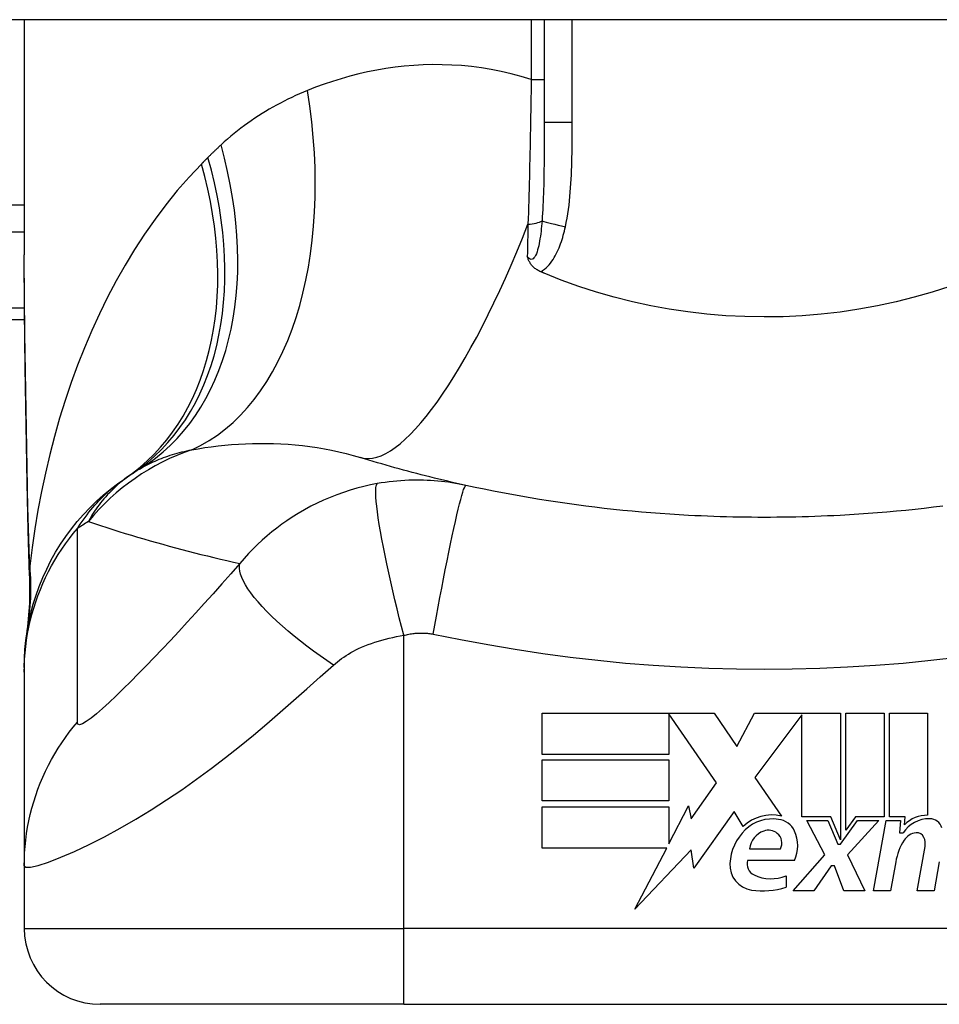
# Model space of a CAD drawing. Header units: inches. Extents: x 7 to 228, y 17 to 114.
# Tile 54 of 78: x 11.108 to 11.585, y 112.274 to 112.785. Entities that reach past the tile are written whole.
import ezdxf

# ---------------------------------------------------------------- set-up
doc = ezdxf.new("R2010")
doc.units = ezdxf.units.IN
doc.header["$MEASUREMENT"] = 0
doc.layers.add('Visible Edges(ANSI)', color=7, linetype='Continuous', lineweight=25)
doc.layers.add('Visible Tangent Edges(ANSI)', color=7, linetype='Continuous', lineweight=25)

msp = doc.modelspace()

# ---------------------------------------------------------------- linework, layer by layer
at = {"layer": 'Visible Edges(ANSI)'}
for p, q in [((54.94860321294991, 112.7851123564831), (7.343603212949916, 112.7851123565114)), ((11.11074494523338, 112.7851123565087), (11.11074494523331, 112.6631638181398)), ((11.38042998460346, 112.7851123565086), (11.38042998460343, 112.7317170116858)), ((10.74460321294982, 112.6296123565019), (11.11093266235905, 112.6296123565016)), ((11.11074498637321, 112.4489846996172), (11.11074498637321, 112.4465632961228)), ((11.11074498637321, 112.4465632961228), (11.11074498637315, 112.3461375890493)), ((11.37932866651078, 112.4253328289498), (11.46852866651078, 112.4253328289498)), ((11.37932866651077, 112.4039328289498), (11.37932866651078, 112.4253328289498)), ((11.44512866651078, 112.4249260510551), (11.44512866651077, 112.4039328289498)), ((11.46972866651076, 112.3891328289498), (11.44512866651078, 112.4249260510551)), ((11.46852866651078, 112.4253328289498), (11.48027171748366, 112.4079230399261)), ((11.48027171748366, 112.4079230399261), (11.48952866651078, 112.4253328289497)), ((11.48952866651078, 112.4253328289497), (11.53412866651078, 112.4253328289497)), ((11.53412866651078, 112.4253328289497), (11.53412866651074, 112.3596535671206)), ((11.53692866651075, 112.3645328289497), (11.53692866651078, 112.4253328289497)), ((11.53692866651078, 112.4253328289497), (11.55672866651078, 112.4253328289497)), ((11.55672866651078, 112.4253328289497), (11.55672866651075, 112.3714328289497)), ((11.55952866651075, 112.3714328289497), (11.55952866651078, 112.4253328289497)), ((11.55952866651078, 112.4253328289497), (11.57932866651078, 112.4253328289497)), ((11.57932866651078, 112.4253328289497), (11.57932866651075, 112.3723328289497)), ((11.51412866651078, 112.4244965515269), (11.48972866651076, 112.3918328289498)), ((11.51412866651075, 112.3714328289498), (11.51412866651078, 112.4244965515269)), ((11.44512866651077, 112.4039328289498), (11.37932866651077, 112.4039328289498)), ((11.37932866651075, 112.3797328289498), (11.37932866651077, 112.4011328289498)), ((11.37932866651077, 112.4011328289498), (11.44512866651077, 112.4011328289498)), ((11.44512866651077, 112.4011328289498), (11.44512866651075, 112.3797328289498)), ((11.45663183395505, 112.3704286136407), (11.46972866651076, 112.3891328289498)), ((11.48972866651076, 112.3918328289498), (11.50352866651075, 112.3719328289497)), ((11.44512866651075, 112.3797328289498), (11.37932866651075, 112.3797328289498)), ((11.37932866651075, 112.3767328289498), (11.44512866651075, 112.3767328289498)), ((11.37932866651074, 112.3553328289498), (11.37932866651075, 112.3767328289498)), ((11.44512866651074, 112.3575388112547), (11.45532866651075, 112.3771328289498)), ((11.44512866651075, 112.3767328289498), (11.44512866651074, 112.3575388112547)), ((11.45532866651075, 112.3771328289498), (11.45663183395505, 112.3704286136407)), ((11.47892866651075, 112.3742328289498), (11.45798430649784, 112.3448699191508)), ((11.48355529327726, 112.3665328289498), (11.47892866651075, 112.3742328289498)), ((11.52912866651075, 112.3714328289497), (11.51412866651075, 112.3714328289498)), ((11.52592866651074, 112.3517328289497), (11.51672866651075, 112.3695328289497)), ((11.51672866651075, 112.3695328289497), (11.52752866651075, 112.3695328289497)), ((11.52752866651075, 112.3695328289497), (11.53272866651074, 112.3572823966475)), ((11.53412866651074, 112.3596535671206), (11.52912866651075, 112.3714328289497)), ((11.53412866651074, 112.3572823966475), (11.54302912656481, 112.3695328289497)), ((11.54194180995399, 112.3714328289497), (11.53692866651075, 112.3645328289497)), ((11.55392866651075, 112.3695328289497), (11.53772866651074, 112.3518536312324)), ((11.55672866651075, 112.3714328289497), (11.54194180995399, 112.3714328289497)), ((11.54302912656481, 112.3695328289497), (11.55392866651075, 112.3695328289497)), ((11.55132866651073, 112.3331328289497), (11.55774696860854, 112.3695328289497)), ((11.55774696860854, 112.3695328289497), (11.56532866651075, 112.3695328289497)), ((11.56772866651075, 112.3714328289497), (11.55952866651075, 112.3714328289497)), ((11.56532866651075, 112.3695328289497), (11.56476873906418, 112.3631328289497)), ((11.56736996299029, 112.3673328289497), (11.56772866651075, 112.3714328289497)), ((11.56476873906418, 112.3631328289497), (11.56670185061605, 112.3631328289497)), ((11.44398030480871, 112.3553328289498), (11.37932866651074, 112.3553328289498)), ((11.42742627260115, 112.3235328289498), (11.44398030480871, 112.3553328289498)), ((11.45665438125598, 112.3543328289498), (11.42742627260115, 112.3235328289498)), ((11.45798430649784, 112.3448699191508), (11.45665438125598, 112.3543328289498)), ((11.48692866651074, 112.3549328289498), (11.50292866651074, 112.3549328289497)), ((11.53272866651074, 112.3572823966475), (11.53412866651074, 112.3572823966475)), ((11.57392866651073, 112.3331328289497), (11.57798418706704, 112.3561328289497)), ((11.51032866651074, 112.3489328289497), (11.48592866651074, 112.3489328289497)), ((11.50952866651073, 112.3331328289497), (11.52592866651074, 112.3517328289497)), ((11.53772866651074, 112.3518536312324), (11.54672866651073, 112.3331328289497)), ((11.56277357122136, 112.3481328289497), (11.56012866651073, 112.3331328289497)), ((11.58537357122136, 112.3481328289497), (11.58272866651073, 112.3331328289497)), ((11.11074494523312, 112.3461375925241), (11.1107449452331, 112.3136005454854)), ((11.52932866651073, 112.3461328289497), (11.52032866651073, 112.3331328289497)), ((11.53092866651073, 112.3461328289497), (11.52932866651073, 112.3461328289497)), ((11.53592866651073, 112.3331328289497), (11.53092866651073, 112.3461328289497)), ((11.50592866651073, 112.3409328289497), (11.50592866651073, 112.3349328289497)), ((11.52032866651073, 112.3331328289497), (11.50952866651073, 112.3331328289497)), ((11.54672866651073, 112.3331328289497), (11.53592866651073, 112.3331328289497)), ((11.56012866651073, 112.3331328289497), (11.55132866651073, 112.3331328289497)), ((11.58272866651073, 112.3331328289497), (11.57392866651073, 112.3331328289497)), ((11.30759533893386, 112.2742304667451), (11.15011502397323, 112.2742304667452)), ((11.30759533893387, 112.2742304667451), (11.68161108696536, 112.2742304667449))]:
    msp.add_line(p, q, dxfattribs=at)
at = {"layer": 'Visible Edges(ANSI)', "flags": 128}
for points in [[(11.11220534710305, 112.5445879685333), (11.11172297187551, 112.5747619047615), (11.11124913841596, 112.6046495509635), (11.11088841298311, 112.6341503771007), (11.11074498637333, 112.6631638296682)], [(11.37863886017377, 112.6543207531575), (11.37817478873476, 112.6545295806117), (11.37772076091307, 112.6547533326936), (11.37727748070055, 112.6549920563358), (11.37684560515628, 112.6552457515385), (11.37642588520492, 112.6555144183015), (11.37601888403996, 112.6557980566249), (11.37562544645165, 112.6560966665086), (11.37524613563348, 112.6564102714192), (11.37488170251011, 112.6567388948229), (11.37453280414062, 112.6570825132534), (11.37420436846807, 112.6574364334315), (11.37390076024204, 112.6577946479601), (11.37362057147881, 112.6581566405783), (11.37336244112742, 112.6585219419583), (11.37312486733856, 112.6588900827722), (11.37290644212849, 112.6592605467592), (11.37270575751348, 112.6596329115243), (11.37252131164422, 112.6600066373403), (11.37235174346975, 112.6603813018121), (11.37219555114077, 112.6607564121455), (11.37205137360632, 112.6611315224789), (11.37191681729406, 112.661508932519), (11.37179056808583, 112.6618891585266), (11.3716717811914, 112.6622717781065)], [(11.38043000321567, 112.6535589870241), (11.38035519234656, 112.653590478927), (11.38028047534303, 112.6536220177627), (11.38020571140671, 112.6536535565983), (11.38013099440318, 112.6536851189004), (11.38005627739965, 112.6537167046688), (11.37998156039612, 112.6537483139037), (11.37990684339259, 112.6537799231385), (11.37983217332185, 112.6538115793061), (11.37975750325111, 112.6538432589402), (11.37968283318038, 112.6538749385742), (11.37960821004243, 112.6539066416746), (11.37953353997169, 112.6539383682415), (11.37945891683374, 112.6539701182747), (11.3793842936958, 112.6540018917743), (11.37930971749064, 112.6540336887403), (11.37923514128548, 112.6540655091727), (11.37916056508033, 112.6540973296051), (11.37908598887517, 112.6541291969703), (11.37901145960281, 112.6541610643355), (11.37893688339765, 112.6541929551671), (11.37886235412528, 112.6542248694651), (11.37878787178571, 112.6542568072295), (11.37871334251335, 112.6542887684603), (11.37863886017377, 112.6543207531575)], [(11.59085373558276, 112.6467227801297), (11.58167518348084, 112.6437475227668), (11.57236141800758, 112.6410716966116), (11.56291971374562, 112.6386983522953), (11.553357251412, 112.6366306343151), (11.54368121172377, 112.6348716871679), (11.53391970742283, 112.6334276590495), (11.52411103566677, 112.6323044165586), (11.51426439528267, 112.6315025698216), (11.50438884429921, 112.6310227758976), (11.49449344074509, 112.6308656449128), (11.48458714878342, 112.6310317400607), (11.4746790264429, 112.6315217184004), (11.46480539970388, 112.6323332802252), (11.45501085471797, 112.6334613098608), (11.44530332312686, 112.6349030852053), (11.43569040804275, 112.6366559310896), (11.42617980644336, 112.638717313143), (11.41677921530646, 112.6410845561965), (11.40749623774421, 112.643754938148), (11.39833861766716, 112.6467259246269), (11.38931395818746, 112.6499947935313), (11.38043000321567, 112.6535589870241)], [(11.33986078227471, 112.5434586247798), (11.33750189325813, 112.5439809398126), (11.33514976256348, 112.5445104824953), (11.33280443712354, 112.5450471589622), (11.33046587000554, 112.5455910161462), (11.32813406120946, 112.5461419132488), (11.32580896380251, 112.5466998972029), (11.3234906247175, 112.5472649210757), (11.32117904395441, 112.5478369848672), (11.31887417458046, 112.5484159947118), (11.31657596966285, 112.5490019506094), (11.31428452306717, 112.5495948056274), (11.31199974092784, 112.5501946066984), (11.30972167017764, 112.5508012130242), (11.30745026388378, 112.5514147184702), (11.30518552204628, 112.5520349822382), (11.3029274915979, 112.5526620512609), (11.30067607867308, 112.5532959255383), (11.2984313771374, 112.5539365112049), (11.29619329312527, 112.5545838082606), (11.29396192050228, 112.5552377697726), (11.29173716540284, 112.5558984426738), (11.28951902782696, 112.5565657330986), (11.28730755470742, 112.5572396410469), (11.28510274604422, 112.5579201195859)], [(11.11074498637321, 112.4489846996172), (11.11083631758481, 112.4536292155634), (11.111113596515, 112.4583086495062), (11.11158085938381, 112.4630120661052), (11.11224167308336, 112.4677282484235), (11.11309847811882, 112.4724455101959), (11.11415277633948, 112.4771517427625), (11.11540522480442, 112.4818347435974), (11.11685535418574, 112.4864821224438), (11.11850166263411, 112.4910813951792), (11.12034180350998, 112.4956203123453), (11.12237220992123, 112.5000866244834), (11.12458837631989, 112.504468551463), (11.12698467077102, 112.5087545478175), (11.12955480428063, 112.5129336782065), (11.13229145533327, 112.5169955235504), (11.13518636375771, 112.5209304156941), (11.13823089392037, 112.5247293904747), (11.14141528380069, 112.5283842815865), (11.14472977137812, 112.5318878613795), (11.14816356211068, 112.5352337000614), (11.15170604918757, 112.5384164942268), (11.15534606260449, 112.5414316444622), (11.15907233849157, 112.5442757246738), (11.16287351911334, 112.5469461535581)], [(11.11354696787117, 112.4964841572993), (11.11270611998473, 112.5202830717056), (11.11220534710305, 112.5445879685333)], [(11.45524495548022, 112.5279249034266), (11.45038314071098, 112.5282006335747), (11.44552390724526, 112.5285085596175), (11.44066748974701, 112.5288486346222), (11.43581416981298, 112.5292209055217), (11.4309642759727, 112.5296254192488), (11.42611799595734, 112.5300621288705), (11.42127565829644, 112.5305311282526), (11.41643759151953, 112.5310323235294), (11.41160403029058, 112.5315658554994), (11.4067753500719, 112.5321316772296), (11.40195183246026, 112.532729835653), (11.39713385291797, 112.5333603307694), (11.39232155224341, 112.5340232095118), (11.38751516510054, 112.5347185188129), (11.38271506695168, 112.5354462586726), (11.37792158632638, 112.5362065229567), (11.37313500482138, 112.5369992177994), (11.3683557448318, 112.5378244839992), (11.36358408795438, 112.5386822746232), (11.35882045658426, 112.5395726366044), (11.35406517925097, 112.5404956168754), (11.34931867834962, 112.5414511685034), (11.34458132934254, 112.5424393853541), (11.33986078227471, 112.5434586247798)], [(11.58725460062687, 112.5327298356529), (11.58243108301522, 112.5321316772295), (11.57760240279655, 112.5315658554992), (11.57276884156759, 112.5310323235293), (11.56793077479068, 112.5305311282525), (11.56308843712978, 112.5300621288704), (11.55824215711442, 112.5296254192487), (11.55339226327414, 112.5292209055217), (11.54853894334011, 112.5288486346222), (11.54368252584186, 112.5285085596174), (11.53882329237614, 112.5282006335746), (11.5339614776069, 112.5279249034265)], [(11.5339614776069, 112.5279249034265), (11.53068519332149, 112.5277573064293), (11.52740801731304, 112.5276042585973), (11.52412994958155, 112.5274658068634), (11.52085113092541, 112.5273419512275), (11.51757160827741, 112.5272326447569), (11.5142915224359, 112.5271379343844), (11.5110109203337, 112.527057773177), (11.50772989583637, 112.5269922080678), (11.50444849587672, 112.5269412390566), (11.5011669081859, 112.5269048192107), (11.49788508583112, 112.52688294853), (11.49460321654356, 112.5268756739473), (11.49132134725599, 112.52688294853), (11.48803952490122, 112.5269048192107), (11.48475789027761, 112.5269412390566), (11.48147653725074, 112.5269922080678), (11.47819551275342, 112.5270577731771), (11.47491491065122, 112.5271379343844), (11.47163482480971, 112.5272326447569), (11.46835530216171, 112.5273419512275), (11.46507648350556, 112.5274658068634), (11.46179841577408, 112.5276042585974), (11.45852119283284, 112.5277573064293), (11.45524495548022, 112.5279249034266)], [(11.11354696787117, 112.4964841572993), (11.11349862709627, 112.4813083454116), (11.112004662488, 112.4661888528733)]]:
    msp.add_lwpolyline(points, dxfattribs=at)
at = {"layer": 'Visible Edges(ANSI)'}
for centre, radius, start, end in [((11.49460321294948, 112.0544347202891), 0.59381149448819, 123.5208159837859, 123.9621279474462), ((11.23190199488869, 112.4510198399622), 0.1181102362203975, 121.3000677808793, 123.5208159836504), ((11.49860932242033, 112.3504898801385), 0.0220000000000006, 77.07904820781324, 133.1785421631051), ((11.49860932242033, 112.3504898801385), 0.019921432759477, 80.40854150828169, 134.168428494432), ((11.50105954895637, 112.3600360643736), 0.0101341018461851, 23.84447002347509, 85.08017439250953), ((11.58018279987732, 112.3545151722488), 0.0159999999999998, 89.47764635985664, 147.4113734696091), ((11.57899226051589, 112.3563363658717), 0.016, 88.7952459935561, 136.5849023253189), ((11.58026706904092, 112.3637582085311), 0.0067565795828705, 16.99279734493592, 89.47764635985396), ((11.50322086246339, 112.3457424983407), 0.0265398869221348, 134.1684284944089, 176.5646481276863), ((11.49804512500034, 112.3535674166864), 0.0112, 109.3796833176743, 172.9975486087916), ((11.49675100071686, 112.3572464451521), 0.007299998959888, 51.16515957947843, 109.3796833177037), ((11.49313331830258, 112.3565328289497), 0.0187999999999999, 336.1555299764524, 23.84447002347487), ((11.49733711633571, 112.3579745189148), 0.0063653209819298, 331.4547053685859, 51.16515957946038), ((11.59330261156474, 112.342749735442), 0.0309999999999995, 147.5992389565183, 169.9999999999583), ((11.57422096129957, 112.3548596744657), 0.0083999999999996, 96.03000943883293, 147.5992389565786), ((11.57375874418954, 112.3592353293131), 0.0039999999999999, 23.55712318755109, 96.03000943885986), ((11.56990876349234, 112.3575567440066), 0.0081999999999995, 349.9999999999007, 23.55712318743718), ((11.49206593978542, 112.3471179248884), 0.0063999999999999, 163.526087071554, 244.6783819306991), ((11.48985923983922, 112.3465445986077), 0.0131542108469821, 176.5646481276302, 261.5605196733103), ((11.49807911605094, 112.3598264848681), 0.0204593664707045, 244.6783819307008, 292.5609099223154), ((11.49386908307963, 112.373570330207), 0.0404757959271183, 261.5605196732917, 287.3342500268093), ((11.15011502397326, 112.3136005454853), 0.0393700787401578, 180, 269.9999999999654)]:
    msp.add_arc(centre, radius, start, end, dxfattribs=at)
at = {"layer": 'Visible Tangent Edges(ANSI)'}
for p, q in [((11.37368785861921, 112.7851123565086), (11.37368785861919, 112.7541571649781)), ((11.39500755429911, 112.7317170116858), (11.39500755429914, 112.7851123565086)), ((11.37368785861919, 112.7541571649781), (11.38042998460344, 112.7541571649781)), ((11.39500755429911, 112.7317170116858), (11.38042998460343, 112.7317170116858)), ((11.11074494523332, 112.6889472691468), (10.55350966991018, 112.6889472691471)), ((10.55350966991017, 112.6750278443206), (11.11074494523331, 112.6750278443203)), ((11.11087728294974, 112.6353779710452), (10.74460321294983, 112.6353779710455)), ((11.30759533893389, 112.3136005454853), (11.30759533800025, 112.4656797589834)), ((11.1107449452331, 112.3136005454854), (11.30759533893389, 112.3136005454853)), ((11.68161108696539, 112.3136005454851), (11.30759533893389, 112.3136005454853)), ((11.30759533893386, 112.2742304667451), (11.30759533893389, 112.3136005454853))]:
    msp.add_line(p, q, dxfattribs=at)
at = {"layer": 'Visible Tangent Edges(ANSI)', "flags": 128}
for points in [[(11.37368787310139, 112.7541571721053), (11.36850278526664, 112.7557076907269), (11.36331849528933, 112.7570753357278), (11.35814077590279, 112.7582627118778), (11.35297530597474, 112.759272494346), (11.34782795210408, 112.7601073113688), (11.34270753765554, 112.7607703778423), (11.33762072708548, 112.761266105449), (11.33256878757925, 112.7615989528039), (11.32755289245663, 112.7617734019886), (11.32257412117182, 112.7617939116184), (11.31763378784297, 112.7616649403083), (11.31273301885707, 112.7613909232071), (11.30787303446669, 112.76097631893), (11.30305496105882, 112.7604256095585), (11.29827997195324, 112.7597425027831), (11.29354980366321, 112.758930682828), (11.28886666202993, 112.7579947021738), (11.28423279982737, 112.7569391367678), (11.2796504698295, 112.7557684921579), (11.27512187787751, 112.7544873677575), (11.27064927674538, 112.7531003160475), (11.2662348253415, 112.7516118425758), (11.26188082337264, 112.750026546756), (11.25758947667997, 112.7483489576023)], [(11.37368787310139, 112.7541571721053), (11.37364455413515, 112.7509507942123), (11.3735991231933, 112.7477439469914), (11.37355153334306, 112.7445378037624), (11.37350178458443, 112.7413334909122), (11.37344982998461, 112.7381321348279), (11.37339562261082, 112.7349349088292), (11.37333920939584, 112.7317429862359), (11.3732804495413, 112.7285575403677), (11.37321943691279, 112.7253804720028), (11.37315612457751, 112.722212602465), (11.37309046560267, 112.7190541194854), (11.37302245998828, 112.7159053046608), (11.37295201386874, 112.7127663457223), (11.37287917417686, 112.7096374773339), (11.37280384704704, 112.7065189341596), (11.37272603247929, 112.7034109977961), (11.37264573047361, 112.7003143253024), (11.37256289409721, 112.6972296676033), (11.37247757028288, 112.6941577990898), (11.37238975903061, 112.6910994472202), (11.37229941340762, 112.688055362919), (11.37220662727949, 112.6850262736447), (11.37211130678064, 112.6820129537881), (11.37201354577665, 112.6790161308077)], [(11.25758947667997, 112.7483489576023), (11.25554874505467, 112.7475069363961), (11.25352176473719, 112.746636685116), (11.25150877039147, 112.7457381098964), (11.24951009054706, 112.7448112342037), (11.24752591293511, 112.7438559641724), (11.24555647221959, 112.7428722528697), (11.24360209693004, 112.7418600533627), (11.24166292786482, 112.7408192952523), (11.23973905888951, 112.7397498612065), (11.23783053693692, 112.7386514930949), (11.23593740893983, 112.7375240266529), (11.23405972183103, 112.7363672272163), (11.2321976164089, 112.7351808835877), (11.23035113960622, 112.7339648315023), (11.22852038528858, 112.7327188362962), (11.22670554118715, 112.7314427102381), (11.22490693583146, 112.7301364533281), (11.22312494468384, 112.7287999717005), (11.22135966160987, 112.7274331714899), (11.21961136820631, 112.7260359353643), (11.2178802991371, 112.7246081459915), (11.21616654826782, 112.7231497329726), (11.21447044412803, 112.721660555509), (11.21279212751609, 112.7201405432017)], [(11.38043000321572, 112.731717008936), (11.38042962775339, 112.7294804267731), (11.38042826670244, 112.7272501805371), (11.38042563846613, 112.7250267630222), (11.38042136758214, 112.7228106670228), (11.38041512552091, 112.7206024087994), (11.38040663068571, 112.7184025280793), (11.380395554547, 112.7162114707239), (11.38038152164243, 112.7140297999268), (11.3803642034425, 112.711857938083), (11.38034322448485, 112.7096960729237), (11.3803179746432, 112.7075445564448), (11.38028793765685, 112.7054037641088), (11.38025250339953, 112.7032740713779), (11.38021106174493, 112.7011558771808), (11.38016304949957, 112.6990495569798), (11.38010785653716, 112.696955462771), (11.38004491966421, 112.69487453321), (11.37997334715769, 112.6928085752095), (11.37989215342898, 112.6907587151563), (11.37980039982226, 112.6887261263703), (11.37969719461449, 112.6867119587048), (11.37958141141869, 112.684717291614), (11.37945164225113, 112.6827436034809), (11.37930633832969, 112.6807923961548)], [(11.39145442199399, 112.6776553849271), (11.39191380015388, 112.6798694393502), (11.39232422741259, 112.6820931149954), (11.39269035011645, 112.6843249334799), (11.39301676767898, 112.6865636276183), (11.39330681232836, 112.6888081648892), (11.39356353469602, 112.691057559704), (11.39378993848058, 112.6933108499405), (11.3939889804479, 112.6955670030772), (11.39416342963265, 112.697824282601), (11.39431525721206, 112.7000821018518), (11.39444629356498, 112.7023403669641), (11.39455841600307, 112.7045989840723), (11.39465340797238, 112.7068579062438), (11.39473319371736, 112.7091170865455), (11.39479950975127, 112.7113763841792), (11.39485423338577, 112.7136358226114), (11.39489863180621, 112.7158955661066), (11.394933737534, 112.7181555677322), (11.39496063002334, 112.720415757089), (11.39498029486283, 112.7226760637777), (11.3949937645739, 112.7249363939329), (11.39500211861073, 112.727196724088), (11.39500638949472, 112.7294569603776), (11.3950075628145, 112.731717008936)], [(11.21279212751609, 112.7201405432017), (11.21250311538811, 112.7198742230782), (11.21221457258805, 112.7196073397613), (11.21192645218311, 112.7193399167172), (11.21163880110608, 112.7190719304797), (11.21135157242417, 112.7188033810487), (11.21106481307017, 112.7185342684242), (11.21077852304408, 112.7182646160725), (11.21049265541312, 112.7179944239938), (11.21020725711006, 112.7177236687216), (11.20992228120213, 112.7174523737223), (11.2096377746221, 112.7171805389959), (11.2093536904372, 112.716908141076), (11.20907007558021, 112.7166352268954), (11.20878693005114, 112.7163617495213), (11.20850420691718, 112.7160877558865), (11.20822195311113, 112.7158132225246), (11.2079401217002, 112.7155381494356), (11.20765875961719, 112.7152625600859), (11.20737781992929, 112.7149864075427), (11.2070973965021, 112.7147097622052), (11.20681734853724, 112.7144325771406), (11.20653781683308, 112.7141548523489), (11.20625870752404, 112.7138766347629), (11.20598006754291, 112.7135978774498)], [(11.20598006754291, 112.7135978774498), (11.20583950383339, 112.7134570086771), (11.20569908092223, 112.7133161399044), (11.20555879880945, 112.7131752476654), (11.20541846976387, 112.7130343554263), (11.20527832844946, 112.7128934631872), (11.20513828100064, 112.7127525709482), (11.20499832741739, 112.7126116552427), (11.20485846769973, 112.7124707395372), (11.20471860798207, 112.7123298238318), (11.20457893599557, 112.7121888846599), (11.20443926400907, 112.7120479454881), (11.20429977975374, 112.7119070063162), (11.20416038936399, 112.7117660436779), (11.20402099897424, 112.7116251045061), (11.20388179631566, 112.7114841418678), (11.20374259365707, 112.7113431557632), (11.20360348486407, 112.7112021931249), (11.20346456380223, 112.7110612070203), (11.20332564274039, 112.7109202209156), (11.20318690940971, 112.710779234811), (11.20304817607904, 112.7106382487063), (11.20290953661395, 112.7104972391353), (11.20277099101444, 112.7103562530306), (11.20263263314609, 112.7102152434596)], [(11.20263263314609, 112.7102152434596), (11.19625043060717, 112.7034460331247), (11.19011293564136, 112.696406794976), (11.18421996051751, 112.6891164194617), (11.17857122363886, 112.6815937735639), (11.17316644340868, 112.6738569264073), (11.16800496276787, 112.6659238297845), (11.16308612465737, 112.6578123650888), (11.15840908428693, 112.6495400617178), (11.15396398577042, 112.6411082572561), (11.1497451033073, 112.6325209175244), (11.14575093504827, 112.6237879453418), (11.14198007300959, 112.6149195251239), (11.13843101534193, 112.605925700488), (11.13510226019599, 112.5968164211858), (11.13199230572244, 112.5876018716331), (11.12909983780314, 112.5782920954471), (11.12642438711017, 112.5688971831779), (11.12396463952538, 112.5594266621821), (11.12171928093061, 112.5498900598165), (11.11968718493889, 112.5402968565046), (11.11786694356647, 112.530656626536), (11.11625733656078, 112.5209788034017), (11.11485704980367, 112.5112729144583), (11.11366476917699, 112.5015484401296)], [(11.37930633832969, 112.6807923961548), (11.37919139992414, 112.6794109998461), (11.37906608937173, 112.6780378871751), (11.37892956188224, 112.6766770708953), (11.37878116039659, 112.6753326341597), (11.37862008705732, 112.6740085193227), (11.37844530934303, 112.6727084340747), (11.37825565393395, 112.6714361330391), (11.3780498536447, 112.6701953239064), (11.37782650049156, 112.6689898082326), (11.37758371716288, 112.6678240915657), (11.37731939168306, 112.6667034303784), (11.377030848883, 112.6656337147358), (11.37671391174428, 112.6646200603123), (11.37636670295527, 112.6636791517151), (11.37598889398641, 112.6628325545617), (11.37557752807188, 112.6621020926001), (11.37513354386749, 112.6615081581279), (11.37466224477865, 112.6610703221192), (11.37416907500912, 112.6608080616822), (11.37365957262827, 112.6607408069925), (11.37314617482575, 112.6608737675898), (11.37263892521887, 112.6611876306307), (11.37214505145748, 112.6616608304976), (11.3716717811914, 112.6622717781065)], [(11.37201354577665, 112.6790161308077), (11.37199899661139, 112.6783103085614), (11.37198449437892, 112.6776051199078), (11.37196999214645, 112.6769005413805), (11.37195553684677, 112.6761965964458), (11.37194112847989, 112.6754933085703), (11.371926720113, 112.6747906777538), (11.37191231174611, 112.6740887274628), (11.37189795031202, 112.6733874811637), (11.37188363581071, 112.67268691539), (11.37186932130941, 112.6719870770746), (11.37185505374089, 112.6712879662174), (11.37184078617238, 112.6705895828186), (11.37182651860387, 112.6698919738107), (11.37181234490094, 112.6691951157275), (11.371798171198, 112.6684990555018), (11.37178399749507, 112.6678037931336), (11.37176987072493, 112.6671093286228), (11.37175579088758, 112.6664156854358), (11.37174171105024, 112.6657228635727), (11.37172767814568, 112.6650309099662), (11.37171364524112, 112.6643398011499), (11.37169965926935, 112.6636495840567), (11.37168572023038, 112.6629602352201), (11.3716717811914, 112.6622717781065)], [(11.37863886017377, 112.6543207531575), (11.37960595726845, 112.6549203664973), (11.38052156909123, 112.6555927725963), (11.38138921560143, 112.6563306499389), (11.38220950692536, 112.6571256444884), (11.38298281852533, 112.6579687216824), (11.38370938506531, 112.6588507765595), (11.3843896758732, 112.6597628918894), (11.38502692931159, 112.6606998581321), (11.38562602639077, 112.6616604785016), (11.38619044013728, 112.6626426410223), (11.38672247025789, 112.6636439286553), (11.38722432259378, 112.6646623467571), (11.38769815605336, 112.6656960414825), (11.38814584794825, 112.6667434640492), (11.38856871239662, 112.6678031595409), (11.3889681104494, 112.6688737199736), (11.38934535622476, 112.6699536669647), (11.38970176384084, 112.6710415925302), (11.39003845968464, 112.6721360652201), (11.3903561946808, 112.6732356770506), (11.39065586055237, 112.6743389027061), (11.39093825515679, 112.6754442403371), (11.39120417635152, 112.6765502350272), (11.39145442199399, 112.6776553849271)], [(11.11236735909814, 112.5451754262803), (11.11228259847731, 112.5502044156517), (11.11219596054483, 112.5552272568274), (11.11210791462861, 112.560242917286), (11.11201874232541, 112.5652505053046), (11.11192891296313, 112.5702491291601), (11.11183870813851, 112.5752385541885), (11.11174869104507, 112.5802186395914), (11.11165923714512, 112.5851891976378), (11.11157090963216, 112.590149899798), (11.11148427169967, 112.5951005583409), (11.11139969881, 112.6000408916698), (11.11131784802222, 112.6049706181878), (11.11123918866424, 112.6098895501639), (11.11116409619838, 112.6147973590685), (11.11109313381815, 112.6196938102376), (11.11102705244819, 112.6245781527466), (11.11096622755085, 112.629449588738), (11.11091141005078, 112.6343077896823), (11.11086335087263, 112.6391524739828), (11.11082251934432, 112.6439834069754), (11.11078957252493, 112.6488002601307), (11.11076526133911, 112.6536027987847), (11.11075014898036, 112.6583907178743), (11.11074489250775, 112.6631638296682)], [(11.19759374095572, 112.5619669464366), (11.20094521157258, 112.5625326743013), (11.20433939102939, 112.5630531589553), (11.20777388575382, 112.5635257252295), (11.21124611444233, 112.5639477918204), (11.21475373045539, 112.5643167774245), (11.21829424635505, 112.5646300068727), (11.22186512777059, 112.5648848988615), (11.22546402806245, 112.5650788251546), (11.2290885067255, 112.5652092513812), (11.23273715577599, 112.5652741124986), (11.23640875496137, 112.565270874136), (11.24010213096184, 112.5651968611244), (11.24381596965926, 112.5650494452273), (11.24754909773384, 112.564825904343), (11.25130024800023, 112.564523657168), (11.25506815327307, 112.564140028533), (11.25884891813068, 112.5636724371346), (11.26263329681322, 112.5631189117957), (11.26641561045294, 112.5624780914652), (11.27019022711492, 112.5617485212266), (11.27395160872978, 112.5609287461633), (11.27769417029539, 112.5600176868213), (11.28141289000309, 112.5590149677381), (11.28510274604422, 112.5579201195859)], [(11.17054130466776, 112.5519400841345), (11.17149582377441, 112.5525093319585), (11.17246507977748, 112.5530653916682), (11.17344926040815, 112.5536082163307), (11.17444827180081, 112.5541378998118), (11.17546239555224, 112.5546543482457), (11.17649144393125, 112.5551575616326), (11.17753551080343, 112.5556474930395), (11.17859469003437, 112.5561242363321), (11.17966898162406, 112.5565876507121), (11.18075829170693, 112.5570377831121), (11.18186262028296, 112.5574746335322), (11.18298187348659, 112.5578982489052), (11.18411623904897, 112.5583087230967), (11.18526581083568, 112.5587060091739), (11.18643049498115, 112.5590902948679), (11.18761038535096, 112.559461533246), (11.18880557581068, 112.559819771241), (11.19001606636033, 112.5601651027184), (11.19124176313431, 112.5604975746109), (11.19248257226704, 112.5608170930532), (11.19373830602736, 112.5611237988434), (11.19500887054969, 112.5614176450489), (11.19629398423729, 112.5616987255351), (11.19759374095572, 112.5619669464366)], [(11.16667676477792, 112.5494865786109), (11.16531148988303, 112.5485600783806), (11.16399145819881, 112.5476202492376), (11.16271554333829, 112.5466677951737), (11.16148214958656, 112.5457032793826), (11.16029015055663, 112.5447273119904), (11.15913823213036, 112.5437405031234), (11.15802489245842, 112.542743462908), (11.15694891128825, 112.5417368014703), (11.15590897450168, 112.5407211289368), (11.154903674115, 112.5396970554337), (11.15393178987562, 112.5386651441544), (11.15299219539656, 112.5376259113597), (11.15208423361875, 112.5365796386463), (11.1512072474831, 112.5355265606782), (11.15036039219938, 112.5344670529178), (11.14954310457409, 112.5334013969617), (11.14875463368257, 112.5323299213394), (11.14799422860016, 112.5312528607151), (11.1472612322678, 112.5301705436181), (11.1465549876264, 112.529083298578), (11.14587464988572, 112.5279914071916), (11.14521956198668, 112.5268951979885), (11.14458906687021, 112.5257949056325), (11.14398241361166, 112.524690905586)], [(11.11220534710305, 112.5445879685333), (11.11220525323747, 112.5446128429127), (11.11220581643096, 112.5446376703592), (11.11220694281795, 112.5446624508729), (11.11220872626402, 112.5446872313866), (11.11221107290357, 112.5447119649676), (11.11221407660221, 112.5447366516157), (11.11221764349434, 112.5447613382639), (11.11222186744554, 112.5447859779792), (11.11222665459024, 112.5448105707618), (11.11223200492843, 112.5448351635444), (11.11223791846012, 112.5448597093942), (11.11224448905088, 112.5448842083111), (11.11225152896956, 112.5449086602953), (11.11225922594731, 112.5449331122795), (11.11226748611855, 112.5449575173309), (11.11227630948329, 112.5449818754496), (11.11228578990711, 112.5450061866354), (11.11229573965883, 112.5450304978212), (11.11230625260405, 112.5450547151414), (11.11231742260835, 112.5450789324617), (11.11232906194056, 112.5451031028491), (11.11234126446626, 112.5451272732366), (11.11235403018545, 112.5451513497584), (11.11236735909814, 112.5451754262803)], [(11.11366476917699, 112.5015484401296), (11.11358376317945, 112.5033268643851), (11.11350566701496, 112.5051093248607), (11.11343019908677, 112.5068957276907), (11.11335735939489, 112.5086860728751), (11.11328705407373, 112.5104801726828), (11.11321937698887, 112.5122779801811), (11.11315404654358, 112.514079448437), (11.11309115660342, 112.5158844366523), (11.11303061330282, 112.5176928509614), (11.1129723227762, 112.5195046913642), (11.11291628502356, 112.5213197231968), (11.11286250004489, 112.5231379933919), (11.11281068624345, 112.5249593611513), (11.1127610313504, 112.5267837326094), (11.11271334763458, 112.5286111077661), (11.11266763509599, 112.5304412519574), (11.11262389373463, 112.5322741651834), (11.11258193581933, 112.534109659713), (11.11254185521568, 112.5359477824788), (11.11250355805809, 112.5377883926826), (11.11246695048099, 112.5396315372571), (11.11243212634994, 112.541477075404), (11.1123988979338, 112.5433250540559), (11.11236735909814, 112.5451754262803)], [(11.13831405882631, 112.5211164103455), (11.13930236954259, 112.5226268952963), (11.1402948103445, 112.5240903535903), (11.14129119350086, 112.5255081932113), (11.14229114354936, 112.5268818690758), (11.14329456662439, 112.5282129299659), (11.14430127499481, 112.5295027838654), (11.14531098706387, 112.5307529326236), (11.14632351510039, 112.5319647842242), (11.14733867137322, 112.5331397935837), (11.14835626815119, 112.5342788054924), (11.1493763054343, 112.5353827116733), (11.15039868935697, 112.5364524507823), (11.15142341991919, 112.5374888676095), (11.15245049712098, 112.5384929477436), (11.15347973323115, 112.5394654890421), (11.1545112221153, 112.5404074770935), (11.15554486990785, 112.5413197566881), (11.15658142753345, 112.5422037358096), (11.15762136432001, 112.5430601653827), (11.15866477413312, 112.5438895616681), (11.15971165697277, 112.5446923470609), (11.16076201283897, 112.5454690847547), (11.1618159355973, 112.5462201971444), (11.16287351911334, 112.5469461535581)], [(11.29385618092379, 112.5443839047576), (11.29032462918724, 112.543701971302), (11.28679509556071, 112.5429090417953), (11.28327091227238, 112.5420039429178), (11.27976048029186, 112.5409873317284), (11.27627281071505, 112.5398605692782), (11.27281550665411, 112.5386254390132), (11.26938716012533, 112.537280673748), (11.26599316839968, 112.5358273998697), (11.26265145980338, 112.5342733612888), (11.25935804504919, 112.5326169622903), (11.25605308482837, 112.5308239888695), (11.25276319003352, 112.5289021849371), (11.24971936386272, 112.5269968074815), (11.24696163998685, 112.5251595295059), (11.24431214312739, 112.523288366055), (11.24171572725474, 112.5213472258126), (11.23916849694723, 112.5193331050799), (11.23666679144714, 112.5172428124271), (11.23420985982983, 112.5150735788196), (11.23179803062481, 112.5128228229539), (11.22943163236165, 112.5104879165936), (11.22711099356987, 112.508066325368), (11.22483695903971, 112.5055555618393), (11.22261211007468, 112.5029533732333)], [(11.30759533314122, 112.4656797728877), (11.30643426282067, 112.4701751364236), (11.30527516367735, 112.4747592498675), (11.30412535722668, 112.4794096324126), (11.302992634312, 112.4841010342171), (11.30188502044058, 112.4888057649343), (11.30081101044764, 112.493494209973), (11.29977895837, 112.4981349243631), (11.29879726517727, 112.5026956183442), (11.29787390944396, 112.5071435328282), (11.29701644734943, 112.5114462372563), (11.296231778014, 112.5155725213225), (11.29552590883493, 112.5194928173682), (11.2949037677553, 112.5231801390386), (11.29436929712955, 112.526610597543), (11.29392512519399, 112.5297640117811), (11.29357275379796, 112.532624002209), (11.2933123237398, 112.5351787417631), (11.2931429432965, 112.5374204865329), (11.29306240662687, 112.5393459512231), (11.29306761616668, 112.5409560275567), (11.29315458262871, 112.5422552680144), (11.29331861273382, 112.5432518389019), (11.29355440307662, 112.543956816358), (11.29385618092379, 112.5443839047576)], [(11.33986078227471, 112.5434586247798), (11.33805818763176, 112.543839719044), (11.33624845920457, 112.5441928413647), (11.33443122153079, 112.5445180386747), (11.33260689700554, 112.5448150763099), (11.33077576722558, 112.5450838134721), (11.32893816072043, 112.5453241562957), (11.3270941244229, 112.5455359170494), (11.32524328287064, 112.5457190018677), (11.32338554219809, 112.5458732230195), (11.32152564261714, 112.5459981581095), (11.31966663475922, 112.5460936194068), (11.31779683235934, 112.5461600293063), (11.31590835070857, 112.5461970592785), (11.31400348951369, 112.5462038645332), (11.31208464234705, 112.5461799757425), (11.31014049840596, 112.5461238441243), (11.3081484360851, 112.5460326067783), (11.30610024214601, 112.5459037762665), (11.30405096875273, 112.5457393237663), (11.30204196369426, 112.5455434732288), (11.30002967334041, 112.5453123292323), (11.29799110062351, 112.5450425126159), (11.29593000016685, 112.5447329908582), (11.29385618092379, 112.5443839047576)], [(11.32292672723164, 112.4663424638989), (11.32374875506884, 112.4709759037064), (11.32459875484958, 112.4756975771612), (11.32547315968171, 112.4804826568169), (11.32636760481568, 112.4853033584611), (11.32727720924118, 112.4901290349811), (11.32819652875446, 112.4949267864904), (11.32911960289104, 112.4996619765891), (11.33004009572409, 112.5042989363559), (11.33095138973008, 112.5088015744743), (11.33184672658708, 112.5131344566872), (11.33271944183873, 112.517263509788), (11.33356305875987, 112.52115700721), (11.33437138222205, 112.5247862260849), (11.33513878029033, 112.5281261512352), (11.33586027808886, 112.5311562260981), (11.33653160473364, 112.5338606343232), (11.33714928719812, 112.5362283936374), (11.33771074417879, 112.5382537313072), (11.33821428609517, 112.5399356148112), (11.33865906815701, 112.5412777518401), (11.33904504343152, 112.5422880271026), (11.33937296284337, 112.5429780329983), (11.33964423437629, 112.5433624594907), (11.33986078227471, 112.5434586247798)], [(11.14398241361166, 112.524690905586), (11.14714211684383, 112.5236419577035), (11.15031186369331, 112.5226052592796), (11.15349146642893, 112.5215807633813), (11.15668120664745, 112.5205686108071), (11.15988080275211, 112.5195687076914), (11.16309053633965, 112.5185811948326), (11.1663104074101, 112.5176060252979), (11.16954022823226, 112.5166432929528), (11.1727802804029, 112.5156929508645), (11.17603037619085, 112.5147550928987), (11.17929070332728, 112.5138297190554), (11.18256126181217, 112.5129168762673), (11.18584195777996, 112.5120166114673), (11.18913288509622, 112.5111289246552), (11.19243404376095, 112.510253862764), (11.19574552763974, 112.5093914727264), (11.19906733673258, 112.5085417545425), (11.20239956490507, 112.5077047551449), (11.20574207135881, 112.5068806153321), (11.20909509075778, 112.5060692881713), (11.21245852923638, 112.5052708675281), (11.215832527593, 112.5044853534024), (11.21921703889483, 112.5037128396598), (11.22261211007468, 112.5029533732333)], [(11.11074498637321, 112.4465632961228), (11.11079304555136, 112.4498761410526), (11.11093816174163, 112.4532016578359), (11.11118146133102, 112.4565356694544), (11.11152378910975, 112.4598741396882), (11.11196570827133, 112.4632127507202), (11.11250778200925, 112.4665473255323), (11.11315001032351, 112.4698734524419), (11.11389229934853, 112.4731868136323), (11.11473436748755, 112.4764830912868), (11.11567546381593, 112.4797579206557), (11.11671474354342, 112.483007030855), (11.11785098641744, 112.4862261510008), (11.11908287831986, 112.4894111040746), (11.12040872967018, 112.4925578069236), (11.12182666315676, 112.4956622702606), (11.12333451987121, 112.4987206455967), (11.12492995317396, 112.5017291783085), (11.12661052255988, 112.504684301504), (11.12837331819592, 112.5075826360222), (11.1302155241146, 112.5104209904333), (11.13213404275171, 112.5131962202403), (11.13412558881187, 112.5159056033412), (11.13618668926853, 112.5185464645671), (11.13831405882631, 112.5211164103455)], [(11.13828167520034, 112.4206032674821), (11.13831405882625, 112.4248149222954), (11.13831405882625, 112.4290052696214), (11.13831405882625, 112.4332012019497), (11.13831405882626, 112.4373862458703), (11.13831405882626, 112.4415686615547), (11.13831405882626, 112.4457538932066), (11.13831405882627, 112.449940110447), (11.13831405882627, 112.4541259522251), (11.13831405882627, 112.4583113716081), (11.13831405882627, 112.4624968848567), (11.13831405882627, 112.4666824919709), (11.13831405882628, 112.4708680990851), (11.13831405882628, 112.4750537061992), (11.13831405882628, 112.4792393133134), (11.13831405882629, 112.4834249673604), (11.13831405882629, 112.487610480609), (11.13831405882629, 112.4917957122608), (11.13831405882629, 112.4959815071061), (11.13831405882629, 112.5001682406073), (11.1383140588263, 112.504353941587), (11.1383140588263, 112.5085359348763), (11.1383140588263, 112.5127195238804), (11.1383140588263, 112.5169174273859), (11.13831405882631, 112.5211164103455)], [(11.11366476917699, 112.5015484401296), (11.11366063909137, 112.5013735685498), (11.11365650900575, 112.5012025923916), (11.11365247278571, 112.5010355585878), (11.11364843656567, 112.5008725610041), (11.11364440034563, 112.500713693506), (11.11364036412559, 112.5005590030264), (11.11363632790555, 112.5004085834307), (11.11363229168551, 112.5002624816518), (11.11362834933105, 112.5001208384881), (11.11362431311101, 112.4999837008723), (11.11362037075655, 112.4998510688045), (11.11361633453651, 112.4997231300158), (11.11361239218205, 112.4995998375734), (11.11360835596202, 112.4994813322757), (11.11360441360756, 112.4993676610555), (11.11360037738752, 112.4992588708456), (11.11359634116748, 112.4991550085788), (11.11359230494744, 112.4990562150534), (11.1135882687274, 112.4989624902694), (11.11358423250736, 112.4988739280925), (11.11358010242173, 112.4987905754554), (11.11357597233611, 112.4987125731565), (11.11357184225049, 112.4986399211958), (11.11356771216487, 112.498572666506)], [(11.22261211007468, 112.5029533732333), (11.21793652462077, 112.4976385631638), (11.21326211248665, 112.492368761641), (11.20866434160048, 112.4872299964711), (11.20413457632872, 112.4822099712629), (11.19965634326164, 112.4772876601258), (11.19522222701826, 112.4724537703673), (11.19083936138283, 112.4677160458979), (11.18651581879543, 112.4630834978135), (11.18225572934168, 112.4585616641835), (11.17806172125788, 112.4541546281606), (11.17393839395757, 112.4498698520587), (11.16989381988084, 112.4457193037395), (11.16593785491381, 112.441718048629), (11.16208598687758, 112.4378890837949), (11.15835642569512, 112.4342591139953), (11.15477770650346, 112.4308679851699), (11.15138484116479, 112.427764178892), (11.14823030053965, 112.4250153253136), (11.14537594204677, 112.4226997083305), (11.14289629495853, 112.4209076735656), (11.14088315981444, 112.4197430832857), (11.13940956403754, 112.4192771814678), (11.13853210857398, 112.4195599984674), (11.13828167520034, 112.4206032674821)], [(11.27113221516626, 112.4502712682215), (11.26765027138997, 112.4526264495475), (11.26418198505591, 112.4550467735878), (11.26074420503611, 112.457524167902), (11.25735467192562, 112.4600494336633), (11.25403150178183, 112.4626124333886), (11.25079327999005, 112.4652020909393), (11.24765849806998, 112.4678066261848), (11.2446454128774, 112.4704136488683), (11.24177162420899, 112.4730102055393), (11.23905384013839, 112.4755832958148), (11.23650764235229, 112.4781197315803), (11.23414687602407, 112.4806066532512), (11.2319838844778, 112.4830315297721), (11.23002889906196, 112.4853823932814), (11.22829003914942, 112.4876482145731), (11.22677326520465, 112.4898188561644), (11.22548209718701, 112.491885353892), (11.22441789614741, 112.4938399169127), (11.22357986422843, 112.4956762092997), (11.22296490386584, 112.4973891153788), (11.22256813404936, 112.4989749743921), (11.22238279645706, 112.5004314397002), (11.22240063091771, 112.5017575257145), (11.22261211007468, 112.5029533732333)], [(11.11356771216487, 112.498572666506), (11.11356226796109, 112.4984861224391), (11.11355729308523, 112.4983994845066), (11.11355269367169, 112.4983127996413), (11.11354846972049, 112.4982261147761), (11.1135447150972, 112.4981393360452), (11.11354124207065, 112.4980525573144), (11.11353823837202, 112.4979657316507), (11.11353561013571, 112.4978788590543), (11.11353335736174, 112.497791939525), (11.11353157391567, 112.497704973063), (11.11353007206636, 112.497618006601), (11.11352903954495, 112.4975309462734), (11.11352838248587, 112.4974438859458), (11.11352810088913, 112.4973568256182), (11.11352828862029, 112.497269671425), (11.11352885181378, 112.4971825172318), (11.11352979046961, 112.4970953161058), (11.11353110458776, 112.4970080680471), (11.11353279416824, 112.4969208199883), (11.11353495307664, 112.4968335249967), (11.11353748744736, 112.4967462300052), (11.11354039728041, 112.4966588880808), (11.11354368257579, 112.4965714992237), (11.11354743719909, 112.4964841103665)], [(11.27113221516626, 112.4502712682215), (11.27213934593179, 112.4511459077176), (11.27318308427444, 112.4519995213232), (11.27426202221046, 112.4528321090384), (11.27537564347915, 112.4536438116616), (11.27652380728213, 112.4544349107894), (11.27770618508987, 112.4552056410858), (11.27892258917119, 112.4559561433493), (11.28017334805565, 112.4566868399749), (11.2814602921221, 112.457398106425), (11.28278539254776, 112.458090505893), (11.28417835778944, 112.4587746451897), (11.28573521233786, 112.4594814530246), (11.28743493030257, 112.4601951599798), (11.28915281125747, 112.4608705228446), (11.29087402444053, 112.4615044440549), (11.29263076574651, 112.4621070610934), (11.29442491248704, 112.4626782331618), (11.29624642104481, 112.4632151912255), (11.29809214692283, 112.4637169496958), (11.29996237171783, 112.4641835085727), (11.30185273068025, 112.4646137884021), (11.30375787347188, 112.4650069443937), (11.30567282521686, 112.4653622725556), (11.30759533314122, 112.4656797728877)], [(11.30759533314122, 112.4656797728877), (11.3082676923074, 112.4658483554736), (11.30893812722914, 112.4660032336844), (11.30960325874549, 112.4661442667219), (11.31026177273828, 112.4662716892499), (11.31092113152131, 112.466386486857), (11.3115956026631, 112.4664899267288), (11.31227152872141, 112.4665805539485), (11.31293069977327, 112.4666577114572), (11.31357565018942, 112.4667221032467), (11.31421374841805, 112.4667746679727), (11.31484865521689, 112.4668158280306), (11.3154794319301, 112.466845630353), (11.31610528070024, 112.4668644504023), (11.31672873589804, 112.4668722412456), (11.31735359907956, 112.4668688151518), (11.31797874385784, 112.4668542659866), (11.31860262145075, 112.4668286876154), (11.31922504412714, 112.4667921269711), (11.31984615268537, 112.4667445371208), (11.32046580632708, 112.4666859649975), (11.32108386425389, 112.466616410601), (11.32170018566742, 112.4665359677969), (11.32231444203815, 112.4664446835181), (11.32292672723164, 112.4663424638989)], [(11.32292672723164, 112.4663424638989), (11.33706823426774, 112.463593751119), (11.35122668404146, 112.4608976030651), (11.36543319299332, 112.4584629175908), (11.37968180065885, 112.4562884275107), (11.39396701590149, 112.4543729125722), (11.40828466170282, 112.45271510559), (11.42262976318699, 112.4513140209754), (11.43699739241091, 112.450168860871), (11.45138309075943, 112.4492788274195), (11.46578235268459, 112.4486435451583), (11.48019053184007, 112.4482624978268), (11.49460321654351, 112.4481354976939), (11.50901590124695, 112.4482624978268), (11.52342408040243, 112.4486435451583), (11.5378233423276, 112.4492788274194), (11.55220904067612, 112.450168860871), (11.56657666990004, 112.4513140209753), (11.5809217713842, 112.4527151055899), (11.59523941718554, 112.4543729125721)], [(11.11074498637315, 112.3461375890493), (11.1115710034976, 112.3453161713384), (11.11404896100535, 112.3453814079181), (11.11804172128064, 112.3463124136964), (11.12333855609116, 112.3480501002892), (11.12968593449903, 112.3505142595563), (11.13678874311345, 112.353591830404), (11.14440368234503, 112.3571834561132), (11.15233260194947, 112.3612017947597), (11.16041161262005, 112.365570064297), (11.16853239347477, 112.3702308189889), (11.17660999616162, 112.3751350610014), (11.18459645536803, 112.3802469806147), (11.19245413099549, 112.3855346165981), (11.20016687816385, 112.3909737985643), (11.20772803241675, 112.3965433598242), (11.21514200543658, 112.4022269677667), (11.22242198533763, 112.4080113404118), (11.22957928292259, 112.4138818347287), (11.23662300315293, 112.4198204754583), (11.24356614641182, 112.4258104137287), (11.25044954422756, 112.4318517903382), (11.25733242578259, 112.4379566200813), (11.26425994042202, 112.4441282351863), (11.27113221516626, 112.4502712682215)], [(11.11074498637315, 112.3461375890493), (11.11079295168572, 112.3494536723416), (11.11093797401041, 112.3527818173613), (11.11118099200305, 112.3561179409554), (11.11152285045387, 112.3594579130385), (11.11196430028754, 112.3627975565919), (11.11250581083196, 112.3661324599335), (11.11314728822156, 112.369458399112), (11.11388873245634, 112.3727709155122), (11.11472986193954, 112.3760657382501), (11.11566983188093, 112.379338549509), (11.11670789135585, 112.3825849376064), (11.1178429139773, 112.385800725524), (11.11907339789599, 112.3889817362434), (11.12039774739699, 112.3921238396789), (11.12181399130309, 112.395223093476), (11.12332015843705, 112.3982756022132), (11.12491380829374, 112.4012776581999), (11.12659231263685, 112.4042257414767), (11.12835304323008, 112.4071164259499), (11.13019309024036, 112.409946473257), (11.13210926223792, 112.412712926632), (11.13409836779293, 112.4154128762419), (11.13615702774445, 112.4180437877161), (11.13828167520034, 112.4206032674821)]]:
    msp.add_lwpolyline(points, dxfattribs=at)
at = {"layer": 'Visible Tangent Edges(ANSI)'}
msp.add_arc((11.37388169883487, 112.1538388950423), 0.4363311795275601, 121.7956840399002, 122.675653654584, dxfattribs=at)
for centre, major_axis, ratio, start_param, end_param in [((11.13604398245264, 112.748348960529), (0.0508294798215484, -0.190174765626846), 0.6042411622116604, 0.0954496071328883, 1.410678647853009), ((11.06827360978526, 112.7201405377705), (0.1022677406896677, -0.1682004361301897), 0.6786015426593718, 7.417e-13, 1.179477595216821), ((11.0579681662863, 112.7135978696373), (0.1087086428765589, -0.1641112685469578), 0.6890586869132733, 0, 1.142601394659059), ((11.05290406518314, 112.7102152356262), (0.109969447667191, -0.1632690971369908), 0.6969087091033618, 0, 1.131926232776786), ((11.37058746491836, 112.6823608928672), (0.0098425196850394, -5.9e-15), 0.3434526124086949, 4.857789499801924, 5.800686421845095), ((11.39674410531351, 112.6776553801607), (-0.0192705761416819, 0.0040181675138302), 0.0568534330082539, 0.4516775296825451, 1.30460576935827), ((11.34349213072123, 112.7459114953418), (-0.0583894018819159, -0.1879913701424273), 0.249251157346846, 0, 1.285378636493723), ((11.23452352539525, 112.4501377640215), (-0.0374595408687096, -0.1120125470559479), 0.9920021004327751, 3.787136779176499, 4.348938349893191), ((10.9183117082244, 112.5015484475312), (0.1940896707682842, -0.0328523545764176), 0.8025726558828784, 0, 0.2078554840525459), ((10.91725378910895, 112.4948624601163), (0.1947508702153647, -0.0286736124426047), 0.9169404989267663, 0, 0.1797255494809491)]:
    msp.add_ellipse(centre, major_axis=major_axis, ratio=ratio, start_param=start_param, end_param=end_param, dxfattribs=at)

doc.saveas('drawing.dxf')
